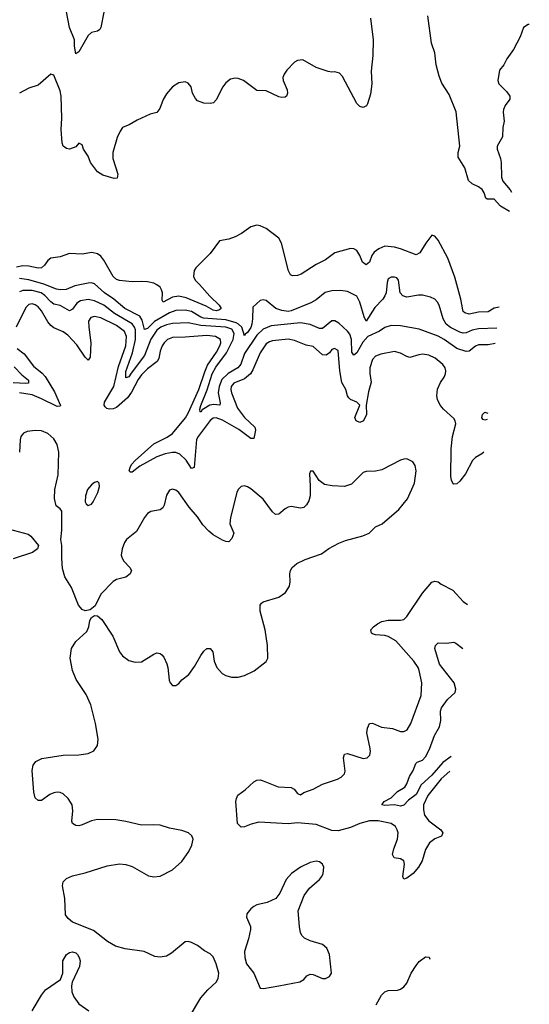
# Model space of a CAD drawing. Header units: inches. Extents: x 1449094 to 1618372, y 389908 to 534307.
# Tile 220 of 256: x 1601451 to 1604714, y 393331 to 399640. Entities that reach past the tile are written whole.
import ezdxf

# ---------------------------------------------------------------- set-up
doc = ezdxf.new("R2010")
doc.units = ezdxf.units.IN
doc.header["$MEASUREMENT"] = 0
doc.layers.add('B6309', color=7, linetype='Continuous')

msp = doc.modelspace()

# ---------------------------------------------------------------- linework, layer by layer
at = {"layer": 'B6309', "color": 5}
for points, elevation in [([(1601990, 399688.7), (1601970.3, 399589.7), (1601963.4, 399576.6), (1601950, 399566), (1601910, 399557.2), (1601890, 399539), (1601830, 399435.1), (1601810, 399422), (1601801.5, 399470), (1601802.2, 399510), (1601769.8, 399590), (1601749.8, 399690)], 360), ([(1603696.5, 399650), (1603713.4, 399510), (1603711.3, 399410), (1603702.4, 399310), (1603704.9, 399230), (1603697.2, 399162.8), (1603679, 399101), (1603671.8, 399088.2), (1603658.3, 399081.7), (1603650, 399078.4), (1603630, 399082.9), (1603610, 399102.7), (1603517, 399277), (1603498.3, 399298.3), (1603470, 399306.6), (1603450, 399303.7), (1603427.2, 399307.2), (1603350, 399332.7), (1603263.1, 399383.1), (1603230, 399379), (1603210, 399368.7), (1603162.6, 399317.4), (1603143.8, 399290), (1603136.4, 399270), (1603137.6, 399250), (1603163.8, 399190), (1603165.5, 399170), (1603158.8, 399150), (1603150, 399142.7), (1603130, 399140.7), (1603110, 399146.3), (1603030, 399183.1), (1602970, 399186.6), (1602883.7, 399250), (1602850, 399263.5), (1602830, 399265.1), (1602801.1, 399258.9), (1602770, 399236.2), (1602751.2, 399208.8), (1602710, 399126), (1602692, 399108), (1602670, 399102), (1602630, 399104.5), (1602590, 399120.9), (1602576.1, 399136.1), (1602558.4, 399170), (1602549.6, 399209.6), (1602530, 399232.7), (1602510, 399240.9), (1602470, 399235.1), (1602430.4, 399209.6), (1602390, 399165.2), (1602370, 399129), (1602348.4, 399071.6), (1602330, 399045.2), (1602286, 399034), (1602203.4, 398996.6), (1602152.8, 398967.2), (1602123.4, 398956.6), (1602110, 398949.2), (1602093.5, 398926.5), (1602075.9, 398884.1), (1602047.8, 398790), (1602046.5, 398750), (1602080.3, 398650), (1602075.1, 398624.9), (1602056.5, 398623.5), (1601983.8, 398643.8), (1601950, 398664.5), (1601904.7, 398724.7), (1601890, 398765.1), (1601859.7, 398810), (1601850, 398839), (1601830, 398849), (1601810, 398826), (1601770, 398809.5), (1601750, 398815.1), (1601729.6, 398830), (1601722.4, 398850), (1601715.9, 398935.9), (1601720.5, 399010), (1601716.1, 399150), (1601710, 399183.7), (1601670, 399285.2), (1601650, 399292), (1601570, 399219.5), (1601510, 399200.9), (1601450, 399169.2)], 380), ([(1604586.7, 398411), (1604530, 398444.2), (1604490, 398489.8), (1604444.5, 398490), (1604436.8, 398496.8), (1604426.1, 398530), (1604412.7, 398552.7), (1604390, 398568.5), (1604348, 398588), (1604324.8, 398610), (1604301.7, 398690), (1604259.6, 398759.6), (1604258.4, 398790), (1604269.8, 398830), (1604246.2, 399050), (1604201.6, 399161.6), (1604153.4, 399233.4), (1604137.2, 399277.2), (1604117.8, 399350), (1604108.4, 399428.4), (1604088.9, 399490), (1604064.6, 399664.6)], 380), ([(1604714.3, 399609.2), (1604706, 399610), (1604676.3, 399590), (1604656.4, 399530), (1604612.4, 399450), (1604570.6, 399390), (1604551, 399350), (1604523.4, 399316.6), (1604513.4, 399250), (1604519.1, 399230), (1604570, 399178.4), (1604588.8, 399150), (1604588.8, 399130), (1604559.6, 399090), (1604550, 399064), (1604547.8, 399047.8), (1604553.8, 398990), (1604545.3, 398950), (1604542.6, 398890), (1604509.1, 398830), (1604508, 398810), (1604530, 398750.7), (1604534.1, 398725.9), (1604536.4, 398630), (1604545.8, 398605.8), (1604592, 398550), (1604599.8, 398534.3)], 380), ([(1604521.4, 397797.9), (1604490, 397790.9), (1604450, 397768.7), (1604390, 397765), (1604330, 397754.2), (1604301.3, 397761.3), (1604289.8, 397770), (1604275.8, 397850), (1604237.5, 397990), (1604192.1, 398112.1), (1604130, 398227.6), (1604110, 398254), (1604090, 398259.5), (1604051.3, 398208.7), (1604013.8, 398146.2), (1603990, 398133.7), (1603890, 398172.5), (1603850, 398182.4), (1603790, 398188.2), (1603750, 398172.6), (1603720.3, 398150), (1603705.4, 398130), (1603690, 398087.3), (1603670, 398069.7), (1603647, 398087), (1603630, 398129.6), (1603610, 398160.5), (1603590, 398171.6), (1603570, 398173.6), (1603470, 398145.6), (1603410, 398101.3), (1603348.5, 398071.5), (1603254, 398010), (1603230, 398000.5), (1603198.3, 397998.3), (1603185.6, 398005.6), (1603171.8, 398031.8), (1603127.6, 398207.6), (1603110, 398239.5), (1603030, 398302), (1602990, 398319.5), (1602970, 398322.9), (1602930, 398311.8), (1602870.7, 398270), (1602831.4, 398248.6), (1602790, 398234.7), (1602730, 398222.9), (1602670, 398140.9), (1602579.1, 398050), (1602567.4, 398032.6), (1602564.6, 397995.4), (1602574, 397970), (1602603.3, 397943.3), (1602667.7, 397867.7), (1602727.2, 397810), (1602740.2, 397790), (1602730, 397780.3), (1602710, 397775), (1602690, 397778.8), (1602644.2, 397804.2), (1602517.3, 397857.3), (1602470, 397868.6), (1602430, 397861.9), (1602369.9, 397829.9), (1602362.7, 397842.7), (1602365.4, 397890), (1602359.5, 397910), (1602350, 397925.3), (1602330, 397941.6), (1602310, 397951.7), (1602270, 397960.9), (1602230, 397963.5), (1602170, 397959.7), (1602090, 397968.5), (1602070, 397975.4), (1602050, 397994.7), (1601990, 398098.3), (1601970, 398124), (1601950, 398139.7), (1601911.8, 398148.2), (1601850, 398137.4), (1601770, 398142.6), (1601710, 398119.7), (1601650, 398111.3), (1601630, 398097.6), (1601610, 398067.6), (1601590, 398049.8), (1601570, 398048.3), (1601510, 398060.8), (1601470, 398062.9), (1601430, 398054.5)], 420), ([(1604507.2, 397663.9), (1604390, 397659.9), (1604348.9, 397651.1), (1604310, 397633.6), (1604290, 397631.5), (1604270, 397638.6), (1604210, 397667.9), (1604182.2, 397690), (1604163.3, 397723.3), (1604137.7, 397810), (1604126.4, 397830), (1604108.5, 397848.5), (1604082, 397862), (1604030, 397874.8), (1604004.8, 397875.2), (1603930, 397862), (1603903.6, 397870), (1603887.2, 397890), (1603877.6, 397970), (1603866, 397986), (1603851.1, 397991.1), (1603830, 397991.1), (1603810, 397979.6), (1603803.2, 397956.8), (1603797.3, 397890), (1603788.3, 397870), (1603775.3, 397850), (1603724.5, 397795.5), (1603670, 397707.8), (1603656.3, 397736.3), (1603630, 397829.5), (1603608.8, 397868.8), (1603550, 397898.2), (1603504.4, 397904.4), (1603450, 397903.4), (1603407.4, 397892.6), (1603350, 397845), (1603314.8, 397825.2), (1603190, 397773.6), (1603170, 397769.9), (1603130, 397775.6), (1603091.9, 397790), (1603030, 397840.4), (1603010, 397845.4), (1602990, 397840.5), (1602942.8, 397797.2), (1602942.5, 397722.5), (1602938, 397690), (1602930, 397667.2), (1602910, 397635.4), (1602894.8, 397625.2), (1602890, 397613.3), (1602872.9, 397670), (1602852.6, 397690), (1602837.7, 397697.7), (1602770, 397717.8), (1602627.8, 397727.8), (1602610, 397733.8), (1602550, 397769.6), (1602510, 397778.2), (1602450, 397775.6), (1602410, 397762.5), (1602313.9, 397706.1), (1602270, 397660.4), (1602250, 397655.5), (1602234.8, 397714.8), (1602220.5, 397740.5), (1602123.7, 397790), (1602053.1, 397850), (1601993.7, 397890), (1601930, 397946.6), (1601910, 397952.9), (1601890, 397952.7), (1601804.6, 397935.4), (1601748.8, 397911.2), (1601711.3, 397908.7), (1601686.8, 397913.2), (1601605.1, 397945.1), (1601510, 397973.1), (1601450, 397981.3)], 440), ([(1604496.7, 397565.4), (1604450, 397557.1), (1604390, 397556.1), (1604370, 397547.5), (1604330, 397516.8), (1604310, 397512.9), (1604250, 397533.6), (1604169.9, 397589.9), (1604130, 397612.4), (1604010, 397656.8), (1603890, 397679.4), (1603830, 397680.7), (1603790, 397668.1), (1603755.3, 397644.7), (1603680.4, 397610), (1603647.3, 397572.7), (1603610, 397506), (1603590, 397489.9), (1603578.2, 397510), (1603574.7, 397590), (1603564.2, 397624.2), (1603550, 397643.4), (1603495.4, 397695.4), (1603470, 397710.9), (1603450, 397709.8), (1603390, 397661.5), (1603370, 397661), (1603310, 397687.3), (1603250, 397696.9), (1603060.6, 397679.4), (1603010, 397656.7), (1602970, 397618.7), (1602890, 397500.5), (1602866.7, 397433.3), (1602858.5, 397421.5), (1602846.7, 397410), (1602786.3, 397373.7), (1602746.2, 397333.8), (1602727.8, 397290), (1602721.6, 397250), (1602734.4, 397185.6), (1602732.6, 397170), (1602693.5, 397173.5), (1602669.4, 397170.6), (1602619.4, 397140.6), (1602610, 397125.7), (1602607.2, 397127.2), (1602605.4, 397145.4), (1602610, 397168.2), (1602652.1, 397267.9), (1602683.4, 397370), (1602707.3, 397412.7), (1602774.2, 397505.8), (1602817.5, 397590), (1602824.3, 397630), (1602810, 397656.1), (1602770, 397670.7), (1602610, 397680.2), (1602530, 397696.7), (1602430, 397692.5), (1602390, 397684.2), (1602354, 397670), (1602329, 397650), (1602290, 397593.6), (1602251.1, 397488.9), (1602164, 397376), (1602150, 397350.8), (1602130, 397344.5), (1602130, 397385.3), (1602173.7, 397506.3), (1602193.2, 397590), (1602192.8, 397652.8), (1602186.9, 397670), (1602170.5, 397690.5), (1602057.7, 397757.7), (1601990, 397810.3), (1601930, 397839.2), (1601890, 397847.2), (1601840.5, 397839.5), (1601816.3, 397823.7), (1601790, 397785.1), (1601770, 397774.6), (1601710, 397808.7), (1601670, 397818.2), (1601650, 397832.1), (1601612.4, 397872.4), (1601587.4, 397890), (1601530, 397904.9), (1601470, 397905.7), (1601450, 397896.4)], 460), ([(1604422.6, 396869.7), (1604410, 396857.6), (1604370, 396835.3), (1604350, 396815.6), (1604304.8, 396730), (1604270, 396682.9), (1604250, 396665.8), (1604230, 396663.1), (1604226.4, 396666.4), (1604215.2, 396690), (1604212.2, 396712.2), (1604213.4, 396890), (1604222.5, 396970), (1604243.8, 397050), (1604240.2, 397070), (1604230, 397085.3), (1604163.9, 397143.9), (1604144.3, 397170), (1604126.9, 397206.9), (1604122.9, 397230), (1604127.4, 397272.6), (1604145.2, 397314.8), (1604169, 397350), (1604177.8, 397370), (1604180.3, 397390), (1604174.8, 397410), (1604161.4, 397430), (1604111.9, 397471.9), (1604070, 397489.9), (1604030, 397496.2), (1604006.8, 397493.2), (1603950, 397474.8), (1603930, 397481.2), (1603890, 397504.2), (1603850, 397512.9), (1603762.5, 397497.5), (1603730, 397484.4), (1603710, 397463.6), (1603693.5, 397410), (1603692.6, 397372.6), (1603702.4, 397317.6), (1603684.6, 397255.4), (1603670.3, 397170), (1603671.6, 397110), (1603652.8, 397070), (1603630, 397058), (1603604.5, 397070), (1603598, 397090), (1603629.5, 397170), (1603609.4, 397190), (1603570, 397205.6), (1603557.9, 397217.9), (1603549.9, 397229.9), (1603539.4, 397270), (1603514.8, 397314.8), (1603500.1, 397390), (1603490, 397521.2), (1603467.2, 397532.8), (1603450, 397527), (1603434.2, 397505.8), (1603413, 397490), (1603390, 397492.9), (1603330, 397546.2), (1603284.4, 397555.6), (1603210, 397584.2), (1603170, 397593.3), (1603070, 397582.4), (1603050, 397576.9), (1603030, 397564), (1602990, 397505.7), (1602944.3, 397395.7), (1602928.8, 397371.2), (1602890, 397337.8), (1602822.2, 397310), (1602805, 397290), (1602802.1, 397270), (1602807.4, 397250), (1602845.7, 397150), (1602890, 397090.8), (1602956.6, 397030), (1602961.9, 397010), (1602950, 396957.4), (1602930, 396955.8), (1602853.2, 397013.2), (1602750, 397074), (1602710, 397089.9), (1602690, 397087.4), (1602670, 397071.2), (1602593.4, 396970), (1602583.8, 396950), (1602567.7, 396770), (1602550, 396763.8), (1602517, 396817), (1602477, 396857), (1602450, 396866.6), (1602430, 396867.2), (1602381.8, 396858.2), (1602330, 396839.6), (1602220, 396780), (1602170, 396740.3), (1602161.4, 396741.4), (1602152.8, 396750), (1602158.5, 396770), (1602167.6, 396790), (1602190, 396815.8), (1602310, 396923.3), (1602396, 396964), (1602430, 396987.8), (1602512, 397088), (1602530, 397118.9), (1602598.6, 397270), (1602636.1, 397383.9), (1602654.4, 397425.6), (1602711.8, 397510), (1602733.2, 397550), (1602738.8, 397570), (1602736.5, 397590), (1602704.2, 397610), (1602650, 397616.3), (1602510, 397605.2), (1602430, 397604.4), (1602396.5, 397590), (1602375.5, 397570), (1602362.6, 397550), (1602350, 397516.2), (1602341, 397470), (1602330.8, 397450), (1602270, 397403), (1602230, 397363.6), (1602210, 397334.7), (1602167.1, 397252.9), (1602141.9, 397218.1), (1602070, 397155.9), (1602050, 397146.4), (1602025.3, 397145.3), (1602009.2, 397149.2), (1601998.9, 397158.9), (1601992.1, 397170), (1601994.2, 397190), (1602054.2, 397290), (1602083, 397417), (1602129.5, 397550), (1602134.4, 397610), (1602121.5, 397641.5), (1602070, 397680.3), (1601970, 397728.7), (1601930, 397738.4), (1601907.3, 397732.7), (1601892.4, 397707.6), (1601892.5, 397670), (1601906.1, 397570), (1601902.9, 397477.1), (1601890, 397458.4), (1601870, 397478.3), (1601816.2, 397556.2), (1601758.3, 397618.3), (1601730, 397639), (1601670, 397664.8), (1601650, 397680.3), (1601630, 397703.8), (1601590, 397775), (1601570, 397799.9), (1601550, 397813.1), (1601530, 397818.9), (1601510, 397816), (1601490, 397796.8), (1601428.5, 397670)], 480), ([(1601434.2, 397534.2), (1601478.5, 397498.5), (1601540, 397420), (1601594.8, 397374.8), (1601613.7, 397353.7), (1601674.6, 397254.6), (1601712.6, 397167.4), (1601710, 397163), (1601690, 397162.2), (1601591.4, 397211.4), (1601530, 397235.9), (1601450, 397249.9)], 480), ([(1601415.7, 397415.7), (1601464.7, 397364.7), (1601506.9, 397330), (1601508.1, 397311.9), (1601490.9, 397309.1), (1601410, 397314)], 460), ([(1604444.9, 397079.3), (1604430, 397073.2), (1604418, 397078), (1604410, 397088), (1604415.3, 397110), (1604430, 397124.7), (1604449.2, 397119.5)], 460), ([(1602538.7, 393250), (1602610, 393373.1), (1602655.9, 393424.1), (1602710, 393473.7), (1602722.8, 393497.2), (1602725.7, 393530), (1602709.8, 393590), (1602690, 393634.7), (1602670, 393654.3), (1602634, 393674), (1602590, 393707.8), (1602550, 393727.8), (1602530, 393734.5), (1602510, 393732), (1602422.2, 393657.8), (1602390, 393640.5), (1602350, 393632.4), (1602316.6, 393636.6), (1602248.5, 393668.5), (1602126.4, 393686.4), (1602064.1, 393704.1), (1602013.9, 393733.9), (1601924.4, 393804.4), (1601790, 393857), (1601761, 393881), (1601744.4, 393904.4), (1601739.1, 394010), (1601724.7, 394090), (1601730, 394116.3), (1601750, 394137), (1601790, 394153.7), (1601870, 394173.4), (1602010, 394219.3), (1602090, 394230.3), (1602130, 394227.2), (1602170, 394213.7), (1602274.7, 394154.7), (1602310, 394147), (1602350, 394152), (1602430, 394192), (1602490, 394246.7), (1602534.3, 394310), (1602552.8, 394350), (1602562, 394390), (1602554, 394410), (1602531.5, 394430), (1602490, 394443.8), (1602410, 394459.5), (1602350, 394478.2), (1602310, 394481.8), (1602230, 394478.7), (1602130, 394503.1), (1602067, 394513), (1601950, 394515.3), (1601910, 394506.6), (1601850, 394480.4), (1601830, 394475.4), (1601810, 394476.9), (1601789.7, 394489.7), (1601784.4, 394504.4), (1601790.8, 394570), (1601786.4, 394610), (1601761, 394650), (1601730, 394679.1), (1601710, 394688.4), (1601690, 394690.9), (1601670, 394687.1), (1601644.3, 394675.7), (1601590, 394637), (1601570, 394636), (1601550, 394654), (1601540.5, 394690), (1601529.6, 394830), (1601536.2, 394863.8), (1601553.6, 394886.4), (1601593.6, 394906.4), (1601730, 394927.6), (1601829.7, 394930.3), (1601890, 394937.1), (1601925.6, 394954.4), (1601949.7, 394990.3), (1601953.5, 395030), (1601935.5, 395130), (1601905.9, 395250), (1601876, 395316), (1601812.5, 395412.5), (1601789.9, 395469.9), (1601774.7, 395550), (1601783.6, 395610), (1601810, 395655.4), (1601880.8, 395719.2), (1601892.5, 395750), (1601899.1, 395790), (1601909.8, 395810.2), (1601930, 395822), (1601950, 395821.3), (1601977.8, 395797.8), (1602048.1, 395690), (1602090.3, 395590), (1602110, 395564.4), (1602150, 395534.4), (1602190, 395523.8), (1602230, 395525.5), (1602310, 395575.5), (1602330, 395583), (1602350, 395578), (1602360.7, 395570), (1602374.6, 395554.6), (1602393.3, 395513.3), (1602399.5, 395490), (1602407.1, 395407.1), (1602414.8, 395390), (1602430, 395374.8), (1602450, 395374.8), (1602470, 395386.8), (1602490, 395410.8), (1602534.9, 395445.1), (1602570, 395494.8), (1602610, 395566.8), (1602630, 395594.8), (1602650, 395610.8), (1602670, 395610.8), (1602686.8, 395590), (1602697, 395530), (1602713.7, 395490), (1602748.2, 395450), (1602770, 395438.4), (1602807.1, 395427.1), (1602850, 395426.7), (1602890, 395437.6), (1602952.1, 395467.9), (1603030, 395527.3), (1603039.5, 395550), (1603037.4, 395630), (1603022.2, 395730), (1602991.2, 395850), (1602991.4, 395888.6), (1602999.3, 395900.7), (1603010, 395910.4), (1603110, 395939.3), (1603152.3, 395970), (1603177.6, 396010), (1603182, 396038), (1603179.7, 396090), (1603184.7, 396110), (1603196.4, 396130), (1603225.1, 396154.9), (1603279.3, 396180.7), (1603382.6, 396217.4), (1603430, 396251.7), (1603493.8, 396286.2), (1603537.3, 396302.7), (1603647.9, 396332.1), (1603689.8, 396350.2), (1603729.6, 396390), (1603771.3, 396410), (1603878.8, 396501.2), (1603934.8, 396570), (1603979.4, 396670), (1603989.8, 396749.8), (1603982.8, 396782.8), (1603967.7, 396807.7), (1603930, 396825.4), (1603910, 396824.4), (1603890, 396818.7), (1603770, 396756.1), (1603730, 396746.9), (1603670, 396744), (1603650, 396738.4), (1603575.6, 396664.4), (1603530, 396648.4), (1603452.8, 396652.8), (1603402.7, 396662.7), (1603367.6, 396687.6), (1603330, 396748), (1603312.7, 396747.3), (1603306.8, 396730), (1603311.9, 396651.9), (1603310.2, 396590), (1603302.4, 396557.6), (1603288.5, 396531.5), (1603270, 396515.3), (1603250, 396510.7), (1603190, 396521.6), (1603170, 396517.3), (1603150, 396506.6), (1603110, 396470.9), (1603090, 396469.8), (1603070, 396486), (1603010, 396567.8), (1602930, 396633.6), (1602910, 396647.3), (1602890, 396654), (1602870, 396649.4), (1602850.6, 396630), (1602842.4, 396610), (1602800.3, 396450), (1602797.3, 396410), (1602821.6, 396350), (1602810, 396314.7), (1602790, 396295.3), (1602770, 396295.5), (1602750, 396305.4), (1602690, 396340.2), (1602662.2, 396362.2), (1602623.7, 396403.7), (1602590, 396455), (1602536.9, 396516.9), (1602470, 396609.7), (1602450, 396625.1), (1602430, 396631.2), (1602410, 396625.1), (1602390, 396593.2), (1602375.6, 396530), (1602367.1, 396512.9), (1602350, 396498.9), (1602290, 396488), (1602270, 396475.1), (1602250, 396449.6), (1602199.8, 396360.2), (1602135.6, 396310), (1602121.5, 396290), (1602106.3, 396250), (1602101.1, 396210), (1602106.4, 396190), (1602118.6, 396170), (1602155.6, 396130), (1602166.3, 396110), (1602158, 396090), (1602130, 396068), (1602070, 396052.7), (1602050, 396041), (1601970, 395958.3), (1601935.1, 395884.9), (1601901.8, 395858.2), (1601870, 395851.7), (1601850, 395860.3), (1601828.2, 395888.2), (1601782.2, 396002.2), (1601739.5, 396070), (1601724, 396124), (1601719.7, 396190), (1601721.3, 396270), (1601715.1, 396310), (1601720.5, 396370), (1601720.9, 396490), (1601710, 396505.2), (1601685.3, 396525.3), (1601672.8, 396572.8), (1601675.5, 396630), (1601696.4, 396723.6), (1601702.4, 396870), (1601690, 396917.7), (1601670, 396953.8), (1601630, 396988.9), (1601590, 397005.8), (1601550, 397007.4), (1601499.6, 397000.4), (1601474.4, 396990), (1601459, 396970), (1601452.9, 396947.1), (1601448.5, 396870)], 520), ([(1601345.3, 396385.3), (1601504.5, 396344.5), (1601522.6, 396330), (1601571, 396270), (1601564.9, 396250), (1601532.9, 396227.1), (1601410, 396184.5)], 520), ([(1604204.9, 394825.3), (1604150, 394776.3), (1604064, 394670), (1604037.3, 394610), (1604036.3, 394576.3), (1604043.9, 394543.9), (1604070, 394506.3), (1604148.7, 394450), (1604161.1, 394430), (1604151, 394409), (1604108.8, 394391.2), (1604074.8, 394365.2), (1604050, 394323.6), (1604027.2, 394250), (1604005.4, 394210), (1603970, 394169.8), (1603930, 394138.9), (1603910, 394132.7), (1603903.5, 394150), (1603914.8, 394230), (1603909.8, 394249.8), (1603890, 394263.5), (1603848.9, 394268.9), (1603838, 394290), (1603846.7, 394326.7), (1603870.5, 394390), (1603874.2, 394430), (1603869.1, 394450), (1603857, 394470), (1603830.4, 394490.4), (1603746.6, 394506.6), (1603690, 394506), (1603630, 394490.5), (1603570, 394463.1), (1603490, 394442.6), (1603450, 394445.4), (1603350, 394483.9), (1603230, 394494.4), (1603170, 394487.7), (1602982.3, 394497.7), (1602933.9, 394486.1), (1602890, 394468.2), (1602870, 394466), (1602846, 394490), (1602835.8, 394630), (1602838.5, 394650), (1602848.3, 394671.7), (1602895.7, 394704.3), (1602950, 394756.3), (1602970, 394767.6), (1602990, 394768.5), (1603010, 394762.7), (1603105.5, 394725.5), (1603190, 394720.6), (1603208.4, 394710), (1603230, 394682.4), (1603250, 394673.4), (1603270, 394687.8), (1603330, 394710.3), (1603390, 394742), (1603485.9, 394774.1), (1603510, 394786.4), (1603531.1, 394808.9), (1603535.1, 394824.9), (1603523.5, 394910), (1603530, 394933), (1603550, 394938), (1603650, 394905.3), (1603676, 394910), (1603692.9, 394927.1), (1603697.7, 394950), (1603696, 394970), (1603674.8, 395070), (1603678.7, 395101.3), (1603690, 395130.6), (1603710, 395132.4), (1603767.3, 395107.3), (1603838.6, 395098.6), (1603890, 395079.5), (1603910, 395078.4), (1603931.6, 395090), (1603956.4, 395130), (1604022.3, 395310), (1604025.2, 395390), (1604009.9, 395470), (1604001.7, 395490), (1603974.9, 395530), (1603859.1, 395659.1), (1603810, 395688), (1603790, 395694.2), (1603730, 395698.2), (1603710, 395705.4), (1603703.6, 395710), (1603699.6, 395730), (1603715.8, 395750), (1603742.6, 395770), (1603770, 395783.2), (1603810, 395791.8), (1603890, 395792), (1603910, 395797.6), (1603930, 395816.5), (1604030, 395965.7), (1604090, 396037), (1604110, 396043.1), (1604130, 396038.4), (1604150, 396022.4), (1604224, 395984), (1604291.6, 395911.6), (1604318.6, 395893)], 480), ([(1604214.9, 394919.5), (1604159.7, 394880.3), (1604090, 394800.1), (1604022.7, 394737.3), (1603990, 394675.4), (1603940, 394640), (1603910, 394607.3), (1603890, 394601.1), (1603850, 394608.7), (1603790, 394606), (1603769, 394610), (1603784, 394630), (1603830, 394654.9), (1603870, 394693.7), (1603916.8, 394723.2), (1603930, 394742.8), (1603946.6, 394790), (1603969.8, 394830), (1603986.8, 394873.2), (1603997.2, 394882.8), (1604030, 394895.6), (1604050, 394917), (1604075.1, 394964.9), (1604107.1, 395052.9), (1604139.1, 395110), (1604147.5, 395150), (1604146.1, 395210), (1604152.2, 395230), (1604190, 395284.2), (1604239.7, 395330), (1604244.4, 395350), (1604233.3, 395390), (1604140.3, 395510), (1604109.6, 395610), (1604113.2, 395630), (1604130, 395646.8), (1604184.7, 395644.7), (1604230, 395650.6), (1604244.7, 395644.7), (1604288.6, 395611.3)], 460), ([(1601531.1, 393288.9), (1601589.8, 393390.2), (1601616.8, 393423.2), (1601712, 393490), (1601727.8, 393530), (1601728, 393610), (1601749.8, 393650.2), (1601770, 393663.8), (1601790, 393668), (1601810, 393660.5), (1601820.5, 393650), (1601832.2, 393630), (1601837, 393610), (1601834, 393574), (1601786.3, 393473.7), (1601782.3, 393450), (1601785.3, 393410), (1601798, 393378), (1601830, 393334), (1601893.4, 393290)], 520), ([(1603733.3, 393326.7), (1603768.4, 393390), (1603790, 393410.2), (1603810, 393420.1), (1603870, 393422.4), (1603890, 393428.8), (1603910, 393442.2), (1603930, 393467.1), (1603957.3, 393530), (1603990, 393579.8), (1604010, 393604.8), (1604050, 393635.2), (1604072.6, 393632.6), (1604076.7, 393621)], 480)]:
    msp.add_lwpolyline(points, dxfattribs=dict(at, elevation=elevation))
at = {"layer": 'B6309', "color": 5, "elevation": 520}
for points in [[(1601950, 396682), (1601930, 396674), (1601910, 396659.1), (1601884.7, 396630), (1601872.9, 396590), (1601870.4, 396550.4), (1601877.3, 396537.3), (1601890, 396527.4), (1601910, 396536.4), (1601920.5, 396550), (1601951.2, 396611.2), (1601961.7, 396650), (1601959.6, 396670)], [(1603350, 394248.2), (1603310, 394240.4), (1603250, 394209.7), (1603190.5, 394170), (1603157, 394130), (1603115.8, 394044.2), (1603090.5, 394010), (1603035.8, 393984.2), (1602970, 393968.3), (1602950, 393958.3), (1602930, 393943.6), (1602906.3, 393910), (1602902.6, 393890), (1602927.9, 393830), (1602929.1, 393810), (1602916.9, 393750), (1602890.1, 393670), (1602892.1, 393630), (1602903.5, 393590), (1602950.1, 393530.1), (1602990, 393434.8), (1603012.5, 393432.5), (1603110, 393449.2), (1603243.9, 393476.1), (1603269.8, 393490.2), (1603290, 393513), (1603310, 393523.8), (1603330, 393521.3), (1603390, 393496.3), (1603410, 393496.3), (1603435.1, 393510), (1603446.6, 393530), (1603434.7, 393650), (1603417, 393690), (1603390, 393715.1), (1603310, 393737.2), (1603275.2, 393755.2), (1603260.5, 393770), (1603249.7, 393790), (1603242.2, 393830), (1603234.7, 393930), (1603272.1, 394027.9), (1603305.7, 394074.3), (1603370, 394130.4), (1603386, 394150), (1603394.3, 394170), (1603398.9, 394210), (1603389.5, 394230), (1603370, 394244.2)]]:
    msp.add_lwpolyline(points, close=True, dxfattribs=at)

doc.saveas('drawing.dxf')
